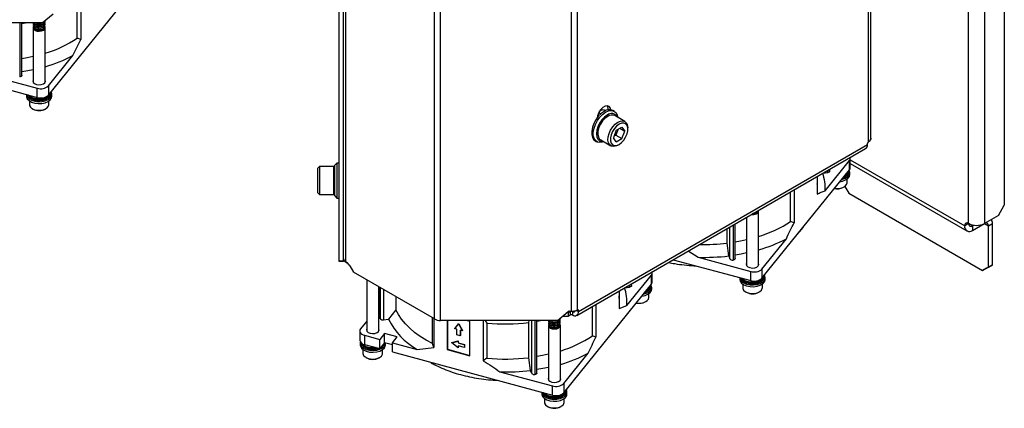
# Model space of a CAD drawing. Header units: millimetres. Extents: x 5 to 414, y 6 to 290.
# Tile 49 of 107: x 267 to 317, y 155 to 175. Entities that reach past the tile are written whole.
import ezdxf

# ---------------------------------------------------------------- set-up
doc = ezdxf.new("R2010")
doc.units = ezdxf.units.MM

msp = doc.modelspace()

# ---------------------------------------------------------------- linework, layer by layer
at = {"color": 7, "linetype": 'Continuous', "lineweight": 25}
for p, q in [((316.8954, 205.3511), (316.8954, 165.5739)), ((315.8853, 205.1179), (315.8853, 164.6408)), ((309.9661, 168.8055), (309.9661, 204.0334)), ((310.0916, 168.9805), (310.0916, 204.2084)), ((282.9901, 162.7478), (282.9901, 198.6756)), ((283.2044, 162.7478), (283.2044, 198.6756)), ((283.2097, 162.8472), (283.2097, 198.4251)), ((283.3353, 162.6723), (283.3353, 198.2501)), ((287.8437, 159.778), (287.8437, 195.939)), ((288.1468, 159.7055), (288.1468, 195.8666)), ((294.8334, 160.1721), (294.8334, 195.4)), ((295.1364, 160.2446), (295.1364, 195.4725)), ((268.1712, 171.182), (272.6389, 176.713)), ((269.8164, 175.6897), (269.8164, 174.0097)), ((315.0771, 164.6408), (315.0771, 176.0724)), ((267.8551, 174.8674), (268.4056, 175.3169)), ((269.6389, 174.0797), (269.6389, 175.5872)), ((267.8551, 174.8674), (261.8828, 174.8674)), ((266.7044, 174.8674), (266.7044, 172.1119)), ((266.8096, 172.1882), (266.8096, 174.8674)), ((267.4107, 174.8141), (267.4107, 174.8039)), ((267.4107, 174.7325), (267.4107, 174.7223)), ((267.9821, 174.9264), (267.9821, 174.9366)), ((267.9821, 174.8448), (267.9821, 174.8549)), ((267.9821, 174.7631), (267.9821, 174.7733)), ((267.9821, 174.6815), (267.9821, 174.6916)), ((267.3925, 174.6057), (267.3925, 171.8297)), ((267.4107, 174.6508), (267.4107, 174.6406)), ((268.0002, 171.8297), (268.0002, 174.6057)), ((269.8164, 174.0097), (269.6389, 174.0797)), ((259.4449, 173.2581), (267.6016, 171.0624)), ((268.1712, 171.6486), (269.4199, 173.1945)), ((264.9237, 172.2498), (267.6016, 171.529)), ((267.0535, 171.2099), (267.0535, 171.1203)), ((267.6016, 171.0624), (267.6016, 171.529)), ((268.1712, 171.6486), (268.1712, 171.182)), ((268.3107, 171.3069), (268.3107, 171.3303)), ((268.3392, 171.1203), (268.3392, 171.2136)), ((267.1964, 170.887), (267.1964, 170.6945)), ((268.1964, 170.6945), (268.1964, 170.887)), ((267.3428, 170.4905), (267.3781, 170.47)), ((268.0146, 170.47), (268.05, 170.4905)), ((296.3129, 170.2204), (296.2137, 170.2777)), ((296.6392, 170.6393), (296.6595, 170.6276)), ((296.6924, 170.4746), (296.6924, 170.4305)), ((296.6924, 170.4746), (296.756, 170.4379)), ((297.0175, 170.3498), (296.9367, 170.3964)), ((297.5546, 169.8336), (297.0343, 170.1339)), ((297.1122, 169.3874), (296.9664, 169.0116)), ((297.1008, 169.1475), (296.9956, 169.0867)), ((297.1008, 169.1475), (297.042, 169.2063)), ((297.2175, 169.4482), (297.1008, 169.1475)), ((297.1008, 169.1475), (297.4039, 168.9725)), ((297.1122, 169.3874), (297.4039, 169.5558)), ((297.2971, 169.4941), (297.5497, 169.3483)), ((297.4039, 169.5558), (297.5497, 169.3483)), ((297.4039, 168.9725), (297.5497, 169.3483)), ((297.7025, 169.4365), (297.7025, 169.5065)), ((295.1869, 160.1571), (309.9156, 168.6597)), ((296.0439, 168.8499), (296.1248, 168.8032)), ((296.3201, 168.8967), (296.8403, 168.5963)), ((297.1122, 168.8042), (296.9664, 169.0116)), ((297.1122, 168.8042), (297.4039, 168.9725)), ((297.1975, 168.6318), (297.2581, 168.6668)), ((309.9156, 168.6597), (309.9156, 168.718)), ((310.0916, 168.9262), (310.0812, 168.9262)), ((310.0916, 168.9805), (310.0916, 168.9262)), ((295.0982, 159.9608), (309.8268, 168.4635)), ((282.8758, 167.7214), (282.7615, 167.6071)), ((282.9901, 167.7214), (282.8758, 167.7214)), ((282.8758, 167.7214), (282.8758, 165.9357)), ((307.7556, 166.3033), (309.0043, 167.8492)), ((309.0043, 167.3826), (309.0043, 167.8492)), ((309.0445, 167.4872), (309.0445, 167.9538)), ((309.0445, 167.8901), (314.8751, 164.5241)), ((309.0445, 167.6968), (314.9935, 164.2625)), ((281.9901, 167.5428), (281.9044, 167.4571)), ((281.9044, 166.1999), (281.9044, 167.4571)), ((282.7258, 167.5428), (281.9901, 167.5428)), ((281.9901, 167.5428), (281.9901, 166.1142)), ((282.7258, 166.1142), (282.7258, 167.5428)), ((282.7615, 166.0499), (282.7615, 167.6071)), ((283.2097, 167.2571), (283.2044, 167.2571)), ((304.5367, 161.8517), (309.0043, 167.3826)), ((307.6456, 167.2043), (307.8929, 167.2373)), ((307.8929, 167.2373), (307.8929, 167.3471)), ((307.9981, 167.3136), (307.9981, 167.4078)), ((308.9929, 167.3207), (308.9929, 167.344)), ((309.0215, 167.134), (309.0215, 167.2274)), ((307.3592, 167.039), (307.3592, 166.1368)), ((307.3773, 166.9095), (307.3773, 167.0495)), ((308.8786, 166.7083), (308.8786, 166.9008)), ((281.9044, 166.1999), (281.9901, 166.1142)), ((283.2044, 166.3999), (283.2097, 166.3999)), ((306.0044, 164.7493), (306.0044, 166.2569)), ((306.1819, 166.3593), (306.1819, 164.6793)), ((308.6969, 166.4838), (308.7322, 166.5042)), ((308.7683, 166.5274), (308.9657, 166.1856)), ((308.9657, 166.1856), (315.7843, 162.2493)), ((281.9901, 166.1142), (282.7258, 166.1142)), ((282.7615, 166.0499), (282.8758, 165.9357)), ((282.8758, 165.9357), (282.9901, 165.9357)), ((304.3657, 162.4993), (304.3657, 165.2754)), ((316.5924, 165.049), (316.8954, 165.5739)), ((303.758, 164.9601), (303.758, 162.4993)), ((306.1819, 164.6793), (306.0044, 164.7493)), ((315.0771, 164.6407), (314.8751, 164.5241)), ((315.2792, 164.5241), (315.0771, 164.6407)), ((315.2792, 164.2908), (315.8853, 164.6407)), ((315.8852, 164.6406), (316.0873, 164.524)), ((316.5924, 165.049), (315.8853, 164.6408)), ((315.8853, 164.6407), (315.8853, 164.6408)), ((316.0873, 164.524), (316.2893, 164.6406)), ((316.2893, 162.541), (316.2893, 164.6406)), ((302.7605, 163.6383), (302.7605, 164.3842)), ((302.9071, 162.8402), (302.9071, 164.4688)), ((303.0699, 164.5628), (303.0699, 162.7815)), ((303.175, 162.8578), (303.175, 164.6235)), ((315.2792, 164.5241), (315.3334, 164.5554)), ((315.2792, 164.5241), (315.2792, 164.2908)), ((316.0873, 162.4243), (316.0873, 164.524)), ((302.8473, 162.9897), (302.7605, 163.6383)), ((304.5367, 162.3183), (305.7854, 163.8642)), ((300.788, 163.2455), (301.2892, 162.9195)), ((282.9901, 162.7478), (283.2044, 162.7478)), ((282.9901, 162.7136), (282.9901, 162.7478)), ((283.2044, 162.7136), (282.9901, 162.7136)), ((283.2044, 162.7478), (283.2044, 162.7136)), ((283.3353, 162.6723), (283.3858, 162.6431)), ((283.3472, 162.6654), (283.3472, 162.6653)), ((283.3898, 162.6407), (283.3472, 162.6653)), ((300.011, 162.797), (303.9671, 161.732)), ((301.2892, 162.9195), (303.9671, 162.1986)), ((302.8473, 162.9897), (302.9071, 162.8402)), ((283.5286, 162.4923), (283.722, 162.1574)), ((287.8437, 159.778), (283.722, 162.1574)), ((298.943, 161.6557), (298.943, 162.1223)), ((303.9671, 161.732), (303.9671, 162.1986)), ((304.5367, 162.3183), (304.5367, 161.8517)), ((315.7843, 162.2493), (316.0873, 162.4243)), ((315.9863, 162.366), (315.7843, 162.2493)), ((316.2893, 162.541), (315.9863, 162.366)), ((316.0873, 162.4243), (316.2893, 162.541)), ((284.3992, 161.7664), (284.3992, 159.1598)), ((297.6541, 160.4718), (298.9028, 162.0177)), ((298.9028, 161.5511), (298.9028, 162.0177)), ((303.419, 161.8795), (303.419, 161.7899)), ((304.6762, 161.9766), (304.6762, 161.9999)), ((304.7047, 161.7899), (304.7047, 161.8832)), ((285.0069, 159.1598), (285.0069, 161.4156)), ((285.0836, 161.3714), (285.0836, 159.8106)), ((285.0871, 159.793), (285.0871, 161.3693)), ((285.2498, 161.2754), (285.2498, 159.7343)), ((294.4351, 156.0202), (298.9028, 161.5511)), ((297.2576, 161.2075), (297.2576, 160.3053)), ((297.2758, 161.078), (297.2758, 161.218)), ((297.5441, 161.3728), (297.7914, 161.4058)), ((297.7914, 161.4058), (297.7914, 161.5156)), ((297.8966, 161.4821), (297.8966, 161.5763)), ((298.8914, 161.4892), (298.8914, 161.5125)), ((298.92, 161.3026), (298.92, 161.3959)), ((303.5619, 161.5567), (303.5619, 161.3642)), ((303.7083, 161.1601), (303.7436, 161.1397)), ((304.3801, 161.1397), (304.4155, 161.1601)), ((304.5619, 161.3642), (304.5619, 161.5567)), ((285.8847, 160.9089), (285.8847, 160.2505)), ((298.5953, 160.6523), (298.6307, 160.6727)), ((298.7506, 160.7841), (298.7771, 160.8768)), ((298.7771, 160.8768), (298.7771, 161.0693)), ((285.0836, 160.5208), (285.0069, 160.4258)), ((285.8847, 160.2505), (285.5088, 159.7688)), ((294.1191, 159.7055), (294.6696, 160.155)), ((294.7829, 160.157), (294.6609, 160.0866)), ((294.7201, 160.1721), (294.8334, 160.1721)), ((294.7829, 159.9821), (294.7829, 160.157)), ((294.9185, 160.177), (294.8839, 160.157)), ((294.8839, 160.157), (294.8839, 159.9821)), ((295.0817, 160.2178), (295.1869, 160.1571)), ((295.1869, 160.2154), (295.1364, 160.2445)), ((295.1869, 160.2154), (295.1869, 160.1571)), ((295.9029, 158.9178), (295.9029, 160.4254)), ((296.0803, 160.5278), (296.0803, 158.8478)), ((297.2576, 160.3053), (297.6541, 160.4718)), ((284.3992, 159.6735), (284.0773, 159.275)), ((285.2498, 159.7343), (285.5088, 159.7688)), ((287.7482, 158.5305), (287.7482, 159.8331)), ((287.8128, 159.7958), (287.8128, 158.3208)), ((294.1191, 159.7055), (288.1468, 159.7055)), ((288.4925, 159.7055), (288.4925, 158.2218)), ((288.5046, 159.7055), (288.5046, 158.2367)), ((289.6577, 159.6578), (289.4807, 159.7055)), ((289.6577, 157.9081), (289.6577, 159.6578)), ((290.3375, 159.7055), (290.3375, 157.6412)), ((290.4299, 159.7055), (290.515, 159.5705)), ((292.659, 159.5916), (292.6683, 159.7055)), ((292.8056, 157.0087), (292.8056, 159.7055)), ((292.9683, 159.7055), (292.9683, 156.95)), ((293.0735, 157.0263), (293.0735, 159.7055)), ((293.6746, 159.6523), (293.6746, 159.6421)), ((294.2461, 159.7646), (294.2461, 159.7747)), ((294.2461, 159.6829), (294.2461, 159.6931)), ((294.2461, 159.6012), (294.2461, 159.6114)), ((294.6609, 159.9117), (294.3716, 159.9117)), ((294.6609, 160.0866), (294.5859, 160.0866)), ((294.6609, 160.0866), (294.6609, 159.9117)), ((294.7829, 159.9821), (294.6609, 159.9117)), ((284.0372, 159.1705), (284.0372, 158.7039)), ((288.8809, 159.2837), (289.0751, 159.523)), ((288.8809, 159.2837), (288.893, 159.2987)), ((288.991, 159.2541), (288.8809, 159.2837)), ((288.893, 159.2987), (289.0872, 159.538)), ((288.991, 158.9625), (288.991, 159.2541)), ((289.0751, 159.523), (289.0872, 159.538)), ((289.0751, 159.523), (289.2693, 159.1791)), ((289.0872, 159.538), (289.2814, 159.1941)), ((289.2693, 159.1791), (289.1593, 159.2088)), ((289.1593, 159.2088), (289.1593, 158.9171)), ((289.1714, 159.2055), (289.1714, 158.9321)), ((289.2693, 159.1791), (289.2814, 159.1941)), ((290.515, 159.5705), (290.515, 157.7857)), ((292.659, 157.8068), (292.659, 159.5916)), ((293.6565, 159.4439), (293.6565, 156.6678)), ((293.6746, 159.5706), (293.6746, 159.5604)), ((293.6746, 159.489), (293.6746, 159.4788)), ((294.2461, 159.5196), (294.2461, 159.5298)), ((294.2642, 156.6678), (294.2642, 159.4439)), ((284.2846, 158.9462), (285.0615, 158.7371)), ((284.2846, 158.9462), (284.2846, 158.4796)), ((285.303, 159.0361), (285.0615, 158.7371)), ((285.0615, 158.2705), (285.0615, 158.7371)), ((285.9503, 158.8618), (285.303, 159.0361)), ((285.303, 158.5695), (285.303, 159.0361)), ((285.7088, 158.5628), (285.9503, 158.8618)), ((288.7255, 158.5673), (289.0492, 158.6552)), ((288.7376, 158.5823), (289.0613, 158.6701)), ((289.1593, 158.9171), (288.991, 158.9625)), ((289.0492, 158.6552), (289.0613, 158.6701)), ((289.0492, 158.6552), (289.0492, 158.556)), ((289.0613, 158.6701), (289.0613, 158.5709)), ((289.1593, 158.9171), (289.1714, 158.9321)), ((296.0803, 158.8478), (295.9029, 158.9178)), ((284.0602, 158.5438), (284.0602, 158.4504)), ((284.2031, 158.2172), (284.2031, 158.0247)), ((284.2846, 158.4796), (285.0615, 158.2705)), ((285.303, 158.5695), (285.0615, 158.2705)), ((285.1732, 158.4088), (285.2598, 158.4872)), ((285.2031, 158.0247), (285.2031, 158.2172)), ((285.2598, 158.5105), (285.2265, 158.4748)), ((285.2596, 158.5158), (285.2598, 158.5105)), ((285.2598, 158.5105), (285.2598, 158.4872)), ((285.7088, 158.4602), (285.303, 158.5695)), ((285.3459, 158.4504), (285.3459, 158.5438)), ((285.7088, 158.0963), (285.7088, 158.5628)), ((285.7088, 158.5628), (286.9625, 158.2254)), ((286.9625, 158.2254), (287.8128, 158.3208)), ((287.8128, 158.3208), (287.7482, 158.5305)), ((288.5046, 158.2367), (288.4925, 158.2218)), ((288.4925, 158.2218), (289.6577, 157.9081)), ((288.5046, 158.2367), (289.6577, 157.9263)), ((288.7255, 158.5673), (288.7376, 158.5823)), ((289.0492, 158.3052), (288.7255, 158.5673)), ((289.0492, 158.556), (289.0613, 158.5709)), ((289.0492, 158.556), (289.3729, 158.4689)), ((289.3729, 158.3172), (289.0492, 158.4044)), ((289.0492, 158.4044), (289.0492, 158.3052)), ((289.0492, 158.3052), (289.0613, 158.3202)), ((289.0613, 158.5709), (289.385, 158.4838)), ((289.0613, 158.4011), (289.0613, 158.3202)), ((289.3729, 158.4689), (289.385, 158.4838)), ((289.3729, 158.4689), (289.3729, 158.3172)), ((289.3729, 158.3172), (289.385, 158.3322)), ((289.385, 158.4838), (289.385, 158.3322)), ((284.3495, 157.8206), (284.3848, 157.8002)), ((285.0213, 157.8002), (285.0567, 157.8206)), ((285.1978, 157.9828), (285.2031, 158.0247)), ((285.7088, 158.0963), (293.8656, 155.9005)), ((290.515, 157.7857), (290.3375, 157.6412)), ((292.7458, 157.1582), (292.659, 157.8068)), ((294.4351, 156.4868), (295.6839, 158.0327)), ((292.8056, 157.0087), (292.7458, 157.1582)), ((291.1877, 157.088), (293.8656, 156.3671)), ((293.8656, 155.9005), (293.8656, 156.3671)), ((294.4351, 156.4868), (294.4351, 156.0202)), ((294.5746, 156.1451), (294.5746, 156.1684)), ((293.3175, 156.0481), (293.3175, 155.9584)), ((293.4604, 155.7252), (293.4604, 155.5327)), ((294.4604, 155.5327), (294.4604, 155.7252)), ((294.6032, 155.9584), (294.6032, 156.0518)), ((293.6067, 155.3286), (293.6421, 155.3082)), ((294.2786, 155.3082), (294.314, 155.3286))]:
    msp.add_line(p, q, dxfattribs=at)
at = {"color": 7, "linetype": 'Continuous', "lineweight": 25, "flags": 128}
for points in [[(267.114, 174.8674), (267.0872, 174.8621), (266.8096, 174.8121)], [(267.4189, 174.6773), (267.4124, 174.6682), (267.3927, 174.6007), (267.4191, 174.534), (267.4878, 174.4782), (267.5882, 174.4418), (267.7051, 174.4304), (267.8207, 174.4457), (267.9173, 174.4853), (267.9803, 174.5433), (268.0001, 174.6108), (267.9815, 174.6664)], [(267.3925, 173.1428), (267.0872, 173.0773), (266.8096, 173.0273)], [(266.8096, 172.1882), (266.8077, 172.1753), (266.8007, 172.1605), (266.7889, 172.1467), (266.7727, 172.1345), (266.7526, 172.1244), (266.7296, 172.1168), (266.7044, 172.1119)], [(267.3925, 172.4723), (267.1156, 172.4166), (266.8096, 172.3648)], [(267.3925, 171.9507), (267.3753, 171.8983), (267.3943, 171.8267), (267.4594, 171.7648), (267.5605, 171.722)], [(267.5605, 171.722), (267.6824, 171.7048), (267.8063, 171.7158), (267.9135, 171.7534), (267.9877, 171.8118), (268.0175, 171.8821), (268.0002, 171.9507)], [(267.0535, 171.2136), (267.0549, 171.1891), (267.0929, 171.0858), (267.1797, 170.9928), (267.3084, 170.9177), (267.4685, 170.8666), (267.6471, 170.8436), (267.8297, 170.8506), (268.0015, 170.887), (268.1485, 170.9498), (268.259, 171.034), (268.3238, 171.1328), (268.3378, 171.2381), (268.3094, 171.3254)], [(267.1144, 171.1935), (267.1473, 171.148), (267.2533, 171.0613), (267.399, 170.9967), (267.5713, 170.9597), (267.7549, 170.9539), (267.9332, 170.9797), (268.0903, 171.0348), (268.2121, 171.1143), (268.2878, 171.211), (268.3107, 171.3069)], [(268.3106, 171.3236), (268.2878, 171.2343), (268.2121, 171.1376), (268.0903, 171.0581), (267.9332, 171.0031), (267.7549, 170.9773), (267.5713, 170.9831), (267.399, 171.02), (267.2533, 171.0847), (267.1473, 171.1713), (267.1334, 171.1884)], [(267.0535, 171.1203), (267.0549, 171.0958), (267.0929, 170.9925), (267.1797, 170.8995), (267.3084, 170.8244), (267.4685, 170.7733), (267.6471, 170.7503), (267.8297, 170.7573), (268.0015, 170.7936), (268.1485, 170.8565), (268.259, 170.9407), (268.3238, 171.0395), (268.3392, 171.1203)], [(267.1964, 170.6945), (267.2007, 170.6565), (267.249, 170.5657), (267.3457, 170.4888), (267.4804, 170.4342), (267.6385, 170.4078), (267.8029, 170.4125), (267.9558, 170.4478), (268.0805, 170.5098), (268.1636, 170.5918)], [(268.1636, 170.5918), (268.1961, 170.6849), (268.1964, 170.6945)], [(296.4903, 170.3522), (296.3392, 170.2438), (296.1969, 170.0993), (296.0717, 169.9272), (295.9707, 169.7374), (295.9, 169.5409), (295.8636, 169.3492), (295.8636, 169.1735), (295.9, 169.0238), (295.9707, 168.9091), (296.0439, 168.8499)], [(296.4819, 168.8033), (296.4201, 168.7814), (296.2777, 168.7616), (296.1525, 168.7891), (296.0516, 168.8624), (295.9808, 168.9772), (295.9444, 169.1268), (295.9444, 169.3026), (295.9808, 169.4942), (296.0516, 169.6907), (296.1525, 169.8805), (296.2777, 170.0527), (296.4201, 170.1972), (296.5711, 170.3056)], [(296.652, 170.1656), (296.5095, 170.0617), (296.3767, 169.9215), (296.2627, 169.7547), (296.1752, 169.5725), (296.1202, 169.3874), (296.1014, 169.212), (296.1202, 169.0583), (296.1752, 168.9367), (296.2627, 168.8556), (296.3767, 168.8204), (296.4498, 168.8218)], [(296.8417, 170.4317), (296.8226, 170.5145), (296.7612, 170.6019), (296.6671, 170.6387), (296.5517, 170.6206), (296.4289, 170.5497), (296.3136, 170.4346), (296.2195, 170.2892), (296.1581, 170.1309), (296.139, 170.0261)], [(296.5414, 170.3793), (296.5043, 170.4124), (296.4223, 170.4284), (296.3257, 170.3948), (296.2416, 170.3296)], [(296.5711, 170.3056), (296.7222, 170.3716), (296.8645, 170.3914), (296.9898, 170.3639), (297.0907, 170.2906), (297.1615, 170.1758), (297.1961, 170.0405)], [(296.6528, 170.6395), (296.671, 170.602), (296.6924, 170.4746)], [(296.6772, 170.0985), (296.5409, 169.9982), (296.4148, 169.8621), (296.3081, 169.7003), (296.2288, 169.5247), (296.1827, 169.3485), (296.1733, 169.1846), (296.2013, 169.0452), (296.2646, 168.9407), (296.3201, 168.8967)], [(297.1975, 168.6318), (297.1287, 168.5974), (296.9962, 168.5638), (296.8787, 168.5785), (296.7848, 168.6404), (296.7215, 168.7449), (296.6935, 168.8843), (296.7029, 169.0481), (296.749, 169.2244), (296.8283, 169.4), (296.935, 169.5618), (297.0612, 169.6979), (297.1974, 169.7982), (297.1974, 169.7982)], [(297.2581, 169.6932), (297.1328, 169.6001), (297.0178, 169.473), (296.9221, 169.3222), (296.8538, 169.1598), (296.8181, 168.999), (296.8181, 168.8529), (296.8538, 168.7334), (296.9221, 168.6499), (297.0178, 168.6095), (297.1328, 168.6152), (297.2581, 168.6667), (297.3833, 168.7598), (297.4983, 168.8869), (297.594, 169.0378), (297.6624, 169.2001), (297.698, 169.3609), (297.698, 169.507), (297.6624, 169.6266), (297.594, 169.71), (297.4983, 169.7505), (297.3833, 169.7447), (297.2581, 169.6932)], [(297.1974, 169.7982), (297.3337, 169.8552), (297.4599, 169.8648), (297.5666, 169.8261), (297.6459, 169.7422), (297.692, 169.6191), (297.7025, 169.5065)], [(307.9981, 167.3136), (307.9962, 167.3007), (307.9893, 167.2859), (307.9775, 167.2721), (307.9612, 167.2599), (307.9412, 167.2498), (307.9181, 167.2422), (307.8929, 167.2373)], [(308.597, 166.8783), (308.6549, 166.8923), (308.8073, 166.9508), (308.9249, 167.0317), (308.9982, 167.1285), (309.0214, 167.2333), (308.9929, 167.3368)], [(308.2361, 166.4316), (308.3556, 166.4199), (308.519, 166.4312), (308.6672, 166.4726), (308.7842, 166.5394), (308.8572, 166.6246), (308.8786, 166.7083)], [(308.5101, 166.7708), (308.6549, 166.799), (308.8073, 166.8575), (308.9249, 166.9384), (308.9982, 167.0352), (309.0215, 167.134)], [(304.252, 165.1385), (304.3282, 165.191), (304.3639, 165.2562), (304.3605, 165.3079)], [(303.758, 163.8124), (303.4527, 163.747), (303.175, 163.697)], [(303.758, 163.1419), (303.4811, 163.0863), (303.175, 163.0344)], [(303.175, 162.8578), (303.1732, 162.8449), (303.1662, 162.8301), (303.1544, 162.8163), (303.1382, 162.8042), (303.1181, 162.794), (303.0951, 162.7864), (303.0699, 162.7815)], [(303.758, 162.6203), (303.7408, 162.5679), (303.7598, 162.4963), (303.8249, 162.4344), (303.926, 162.3916), (304.0479, 162.3744), (304.1718, 162.3854), (304.279, 162.423), (304.3532, 162.4814), (304.383, 162.5517), (304.3657, 162.6203)], [(303.419, 161.8832), (303.4357, 161.7992), (303.5021, 161.7008), (303.6138, 161.6171), (303.7618, 161.555), (303.9342, 161.5195), (304.1168, 161.5135), (304.2951, 161.5374), (304.4544, 161.5893), (304.5819, 161.6651), (304.6673, 161.7585), (304.7037, 161.862), (304.688, 161.9673), (304.6762, 161.9927)], [(303.419, 161.7899), (303.4357, 161.7059), (303.5021, 161.6075), (303.6138, 161.5238), (303.7618, 161.4617), (303.9342, 161.4262), (304.1168, 161.4202), (304.2951, 161.4441), (304.4544, 161.496), (304.5819, 161.5718), (304.6673, 161.6652), (304.7037, 161.7687), (304.7047, 161.7899)], [(303.4798, 161.8632), (303.5127, 161.8176), (303.6188, 161.731), (303.7645, 161.6663), (303.9368, 161.6294), (304.1204, 161.6236), (304.2987, 161.6493), (304.4558, 161.7044), (304.5776, 161.7839), (304.6532, 161.8806), (304.6762, 161.9766)], [(304.6761, 161.9932), (304.6532, 161.9039), (304.5776, 161.8072), (304.4558, 161.7278), (304.2987, 161.6727), (304.1204, 161.6469), (303.9368, 161.6527), (303.7645, 161.6896), (303.6188, 161.7543), (303.5127, 161.841), (303.4989, 161.858)], [(297.8966, 161.4821), (297.8947, 161.4692), (297.8878, 161.4544), (297.8759, 161.4406), (297.8597, 161.4285), (297.8397, 161.4184), (297.8166, 161.4107), (297.7914, 161.4058)], [(298.4086, 160.9393), (298.4114, 160.9396), (298.583, 160.9762), (298.7299, 161.0391), (298.8401, 161.1235), (298.9047, 161.2223), (298.92, 161.3026)], [(298.4955, 161.0468), (298.583, 161.0695), (298.7299, 161.1325), (298.8401, 161.2168), (298.9047, 161.3156), (298.9185, 161.4209), (298.8914, 161.5053)], [(303.5619, 161.3642), (303.5642, 161.3361), (303.607, 161.2443), (303.699, 161.1656), (303.8304, 161.1083), (303.9868, 161.0788), (304.1514, 161.0802), (304.3063, 161.1124), (304.4347, 161.1718), (304.5227, 161.2521), (304.5607, 161.3446), (304.5619, 161.3642)], [(287.7482, 158.5305), (287.4192, 158.7046), (287.1145, 158.8928), (286.8358, 159.0939), (286.5848, 159.3069), (286.3629, 159.5304), (286.1716, 159.7631), (286.0119, 160.0036), (285.8847, 160.2505)], [(294.8839, 160.157), (294.9134, 160.1433), (294.9419, 160.1369), (294.9681, 160.1379), (294.991, 160.1464), (295.0099, 160.1621), (295.0239, 160.1842), (295.0295, 160.1995)], [(285.0871, 159.793), (285.0837, 159.8082), (285.0836, 159.8106)], [(293.3779, 159.7055), (293.3512, 159.7002), (293.0735, 159.6502)], [(284.0773, 159.275), (284.0495, 159.2293), (284.0376, 159.1813), (284.0422, 159.1328), (284.063, 159.0858), (284.0994, 159.0421), (284.1498, 159.0033), (284.2123, 158.9709), (284.2846, 158.9462)], [(284.3992, 159.2808), (284.3819, 159.2284), (284.401, 159.1569), (284.4661, 159.095), (284.5672, 159.0522)], [(284.5672, 159.0522), (284.689, 159.0349), (284.813, 159.046), (284.9202, 159.0835), (284.9944, 159.1419), (285.0242, 159.2122), (285.0069, 159.2808)], [(293.6829, 159.5154), (293.6764, 159.5063), (293.6566, 159.4388), (293.6831, 159.3721), (293.7518, 159.3163), (293.8522, 159.28), (293.9691, 159.2685), (294.0847, 159.2838), (294.1813, 159.3235), (294.2443, 159.3814), (294.2641, 159.4489), (294.2454, 159.5046)], [(284.0701, 158.6087), (284.0644, 158.5858), (284.0697, 158.4803), (284.1263, 158.3798), (284.2297, 158.2927), (284.3714, 158.2258), (284.54, 158.1848), (284.7218, 158.1728), (284.9021, 158.1909), (285.0662, 158.2375), (285.201, 158.309), (285.2954, 158.3995), (285.3418, 158.5017), (285.3454, 158.5581)], [(284.0602, 158.4504), (284.0697, 158.3869), (284.1263, 158.2865), (284.2297, 158.1993), (284.3714, 158.1325), (284.54, 158.0915), (284.7218, 158.0795), (284.9021, 158.0976), (285.0662, 158.1442), (285.201, 158.2157), (285.2954, 158.3062), (285.3418, 158.4084), (285.3459, 158.4504)], [(284.0976, 158.5772), (284.1167, 158.5315), (284.197, 158.436), (284.3227, 158.3586), (284.4825, 158.3061), (284.662, 158.2833), (284.8451, 158.2921), (284.9267, 158.3068)], [(284.8767, 158.3203), (284.8451, 158.3154), (284.662, 158.3066), (284.4825, 158.3294), (284.3227, 158.3819), (284.197, 158.4594), (284.1167, 158.5548), (284.1117, 158.5645)], [(284.2031, 158.0247), (284.2032, 158.019), (284.2334, 157.9256), (284.3146, 157.8429), (284.4379, 157.78), (284.5899, 157.7435), (284.7541, 157.7375), (284.9129, 157.7627), (285.0489, 157.8162), (285.1474, 157.8923), (285.1978, 157.9828)], [(293.6565, 157.9809), (293.3512, 157.9155), (293.0735, 157.8655)], [(293.6565, 157.3104), (293.3796, 157.2548), (293.0735, 157.203)], [(293.0735, 157.0263), (293.0717, 157.0134), (293.0647, 156.9986), (293.0529, 156.9848), (293.0367, 156.9727), (293.0166, 156.9626), (292.9935, 156.9549), (292.9683, 156.95)], [(293.6565, 156.7888), (293.6392, 156.7364), (293.6583, 156.6649), (293.7234, 156.603), (293.8245, 156.5602)], [(293.8245, 156.5602), (293.9463, 156.5429), (294.0703, 156.554), (294.1775, 156.5915), (294.2517, 156.6499), (294.2815, 156.7202), (294.2642, 156.7888)], [(293.3175, 156.0518), (293.3189, 156.0273), (293.3568, 155.9239), (293.4437, 155.831), (293.5724, 155.7559), (293.7325, 155.7047), (293.9111, 155.6817), (294.0936, 155.6887), (294.2654, 155.7251), (294.4125, 155.7879), (294.5229, 155.8722), (294.5878, 155.9709), (294.6018, 156.0763), (294.5746, 156.1612)], [(293.3783, 156.0317), (293.4112, 155.9861), (293.5173, 155.8995), (293.663, 155.8348), (293.8353, 155.7979), (294.0188, 155.7921), (294.1971, 155.8179), (294.3542, 155.873), (294.4761, 155.9524), (294.5517, 156.0491), (294.5746, 156.1451)], [(294.5745, 156.1617), (294.5517, 156.0724), (294.4761, 155.9757), (294.3542, 155.8963), (294.1971, 155.8412), (294.0188, 155.8154), (293.8353, 155.8212), (293.663, 155.8581), (293.5173, 155.9228), (293.4112, 156.0095), (293.3974, 156.0266)], [(293.3175, 155.9584), (293.3189, 155.9339), (293.3568, 155.8306), (293.4437, 155.7376), (293.5724, 155.6625), (293.7325, 155.6114), (293.9111, 155.5884), (294.0936, 155.5954), (294.2654, 155.6318), (294.4125, 155.6946), (294.5229, 155.7788), (294.5878, 155.8776), (294.6032, 155.9584)], [(293.4604, 155.5327), (293.4647, 155.4947), (293.5129, 155.4038), (293.6097, 155.3269), (293.7444, 155.2723), (293.9025, 155.246), (294.0669, 155.2507), (294.2198, 155.2859), (294.3445, 155.3479), (294.4276, 155.4299)], [(294.4276, 155.4299), (294.4601, 155.5231), (294.4604, 155.5327)]]:
    msp.add_lwpolyline(points, dxfattribs=at)
at = {"color": 7, "linetype": 'Continuous', "lineweight": 25}
for centre, radius, start, end in [((267.693, 174.7914), 0.3289, 227.92825, 319.14666), ((267.6959, 174.8633), 0.371, 259.92115, 269.40376), ((266.1531, 179.3622), 6.329, 286.96897, 303.41946), ((265.9504, 179.7983), 7.4597, 285.94912, 297.71628), ((267.7818, 172.0868), 0.5862, 252.10181, 311.63042), ((267.7818, 171.6202), 0.5862, 252.10181, 311.63042), ((267.6964, 171.0725), 0.6814, 242.15518, 297.84482), ((296.75, 170.0057), 0.433, 64.45706, 126.8534), ((296.8659, 169.9103), 0.3331, 26.52467, 129.96363), ((296.8861, 169.8103), 0.3559, 65.38103, 125.92943), ((309.7117, 168.6338), 0.2055, 304.05635, 7.25583), ((310.0252, 168.7131), 0.1098, 122.60548, 177.39452), ((309.8771, 169.0019), 0.2155, 294.37466, 354.3052), ((308.889, 167.953), 0.1552, 318.02321, 20.0636), ((282.7258, 167.5071), 0.0357, 360, 90), ((305.6497, 166.4764), 2.113, 355.30206, 20.10733), ((308.617, 167.3941), 0.383, 284.73558, 348.94394), ((308.6383, 167.4017), 0.3589, 286.84322, 351.11677), ((308.882, 167.4896), 0.1625, 318.83166, 359.15197), ((305.4359, 166.91), 1.9415, 352.15594, 359.98532), ((282.7258, 166.1499), 0.0357, 270, 0), ((308.3778, 167.1025), 0.6961, 257.64007, 297.28055), ((304.0614, 165.5879), 0.4881, 263.43157, 292.98562), ((302.5186, 170.0319), 6.329, 286.96897, 303.41946), ((314.9983, 164.5441), 0.1248, 50.79671, 189.21404), ((315.2003, 164.6208), 0.1248, 170.78596, 309.20329), ((315.4812, 165.4206), 0.8783, 242.60967, 297.39033), ((315.9641, 164.544), 0.1248, 350.78596, 129.20329), ((315.9454, 164.6567), 0.3443, 357.31842, 32.69794), ((315.1214, 164.4842), 0.2495, 170.78596, 309.20329), ((301.5925, 173.5004), 9.931, 268.62373, 276.7542), ((302.3159, 170.468), 7.4597, 285.94912, 297.71628), ((283.4242, 162.8686), 0.2155, 185.6948, 245.62534), ((283.1676, 162.2934), 0.4122, 28.85561, 58.04533), ((301.5925, 173.5075), 10.5924, 268.3595, 276.80353), ((303.0324, 162.9325), 0.1556, 216.37866, 283.94961), ((298.7874, 162.1215), 0.1552, 318.02321, 20.0636), ((304.1473, 162.7564), 0.5862, 252.10181, 311.63042), ((298.7805, 161.6581), 0.1625, 318.83166, 359.15197), ((304.1473, 162.2898), 0.5862, 252.10181, 311.63042), ((295.5482, 160.6449), 2.113, 355.30206, 20.10733), ((298.5155, 161.5626), 0.383, 284.73558, 348.94394), ((298.5368, 161.5702), 0.3589, 286.84322, 351.11677), ((304.0619, 161.7263), 0.6674, 241.5213, 298.4787), ((295.3343, 161.0785), 1.9415, 352.15594, 359.98532), ((298.2761, 161.2725), 0.6975, 257.68116, 297.23945), ((298.2917, 161.1975), 0.6177, 255.26849, 317.98823), ((294.7191, 160.0919), 0.0802, 89.26489, 128.10848), ((294.8334, 160.0596), 0.1098, 62.60967, 117.39033), ((294.8457, 160.7904), 0.6184, 268.8559, 298.04024), ((295.0022, 160.1271), 0.1872, 230.79671, 9.21404), ((295.1561, 160.2204), 0.0312, 350.78596, 129.20329), ((285.2123, 159.8853), 0.1556, 216.37866, 283.94961), ((288.7609, 161.3755), 3.6273, 206.29188, 240.2788), ((288.1344, 160.3238), 0.6184, 241.95976, 271.1441), ((294.8334, 159.8846), 0.1098, 62.60967, 117.39033), ((291.4896, 169.4745), 9.9519, 264.37957, 276.74795), ((293.9569, 159.6296), 0.3289, 227.92825, 319.14666), ((293.9598, 159.7014), 0.371, 259.92115, 269.40376), ((284.3135, 158.7602), 0.282, 191.51924, 264.11752), ((292.4171, 164.2004), 6.329, 286.96897, 303.41946), ((285.1911, 158.4857), 0.0687, 321.81916, 1.23683), ((284.7031, 158.3868), 0.6674, 241.51976, 298.48024), ((291.4896, 167.6898), 9.9519, 264.37957, 276.74795), ((292.2144, 164.6365), 7.4597, 285.94912, 297.71628), ((291.4909, 167.676), 10.5924, 268.3595, 276.80353), ((292.9308, 157.101), 0.1556, 216.37866, 283.94961), ((294.0457, 156.9249), 0.5862, 252.10181, 311.63042), ((294.0457, 156.4583), 0.5862, 252.10181, 311.63042), ((293.9604, 155.9107), 0.6814, 242.15518, 297.84482)]:
    msp.add_arc(centre, radius, start, end, dxfattribs=at)
for points, knots in [([(267.9804, 174.9266), (267.9774, 174.9049), (267.9712, 174.8596), (267.9089, 174.8001), (267.8163, 174.7572), (267.7048, 174.7369), (267.5923, 174.7431), (267.4942, 174.7733), (267.432, 174.8212), (267.4048, 174.8633), (267.4118, 174.8838), (267.4123, 174.8854)], [0, 0, 0, 0, 0.1159485, 0.2421952, 0.3645052, 0.4918575, 0.6159485, 0.7400396, 0.8673919, 0.9897019, 1, 1, 1, 1]), ([(267.9576, 174.8453), (267.9661, 174.8304), (267.983, 174.8006), (267.9833, 174.7538), (267.963, 174.7007), (267.9095, 174.647), (267.8162, 174.6041), (267.7049, 174.5838), (267.5923, 174.59), (267.4942, 174.6202), (267.432, 174.6681), (267.4048, 174.7102), (267.4118, 174.7307), (267.4123, 174.7323)], [0, 0, 0, 0, 0.0747607, 0.1497627, 0.2200589, 0.3314381, 0.4393442, 0.5516989, 0.6611764, 0.7706538, 0.8830085, 0.9909147, 1, 1, 1, 1]), ([(267.9804, 174.8449), (267.9774, 174.8233), (267.9712, 174.778), (267.9089, 174.7185), (267.8163, 174.6756), (267.7048, 174.6552), (267.5923, 174.6614), (267.4942, 174.6916), (267.432, 174.7395), (267.4048, 174.7816), (267.4118, 174.8022), (267.4123, 174.8038)], [0, 0, 0, 0, 0.1159485, 0.2421952, 0.3645052, 0.4918575, 0.6159485, 0.7400396, 0.8673919, 0.9897019, 1, 1, 1, 1]), ([(267.9804, 174.7633), (267.9774, 174.7416), (267.9712, 174.6963), (267.9089, 174.6368), (267.8163, 174.5939), (267.7048, 174.5736), (267.5923, 174.5798), (267.4942, 174.61), (267.432, 174.6579), (267.4048, 174.6999), (267.4118, 174.7205), (267.4123, 174.7221)], [0, 0, 0, 0, 0.1159485, 0.2421952, 0.3645052, 0.4918575, 0.6159485, 0.7400396, 0.8673919, 0.9897019, 1, 1, 1, 1]), ([(267.9796, 174.6916), (267.9802, 174.6848), (267.9821, 174.6633), (267.9618, 174.619), (267.9098, 174.5654), (267.8161, 174.5225), (267.7049, 174.5021), (267.5923, 174.5083), (267.4942, 174.5385), (267.432, 174.5864), (267.4048, 174.6285), (267.4118, 174.6491), (267.4123, 174.6507)], [0, 0, 0, 0, 0.0365798, 0.1162338, 0.2424397, 0.3647102, 0.4920215, 0.6160725, 0.7401234, 0.8674347, 0.9897052, 1, 1, 1, 1]), ([(267.9804, 174.6816), (267.9774, 174.6599), (267.9712, 174.6147), (267.9089, 174.5552), (267.8163, 174.5122), (267.7048, 174.4919), (267.5923, 174.4981), (267.4942, 174.5283), (267.432, 174.5762), (267.4048, 174.6183), (267.4118, 174.6389), (267.4123, 174.6405)], [0, 0, 0, 0, 0.1159485, 0.2421952, 0.3645052, 0.4918575, 0.6159485, 0.7400396, 0.8673919, 0.9897019, 1, 1, 1, 1]), ([(267.9514, 174.9325), (267.9536, 174.9307), (267.9707, 174.9159), (267.9806, 174.8815), (267.9839, 174.8356), (267.9627, 174.7823), (267.9095, 174.7287), (267.8161, 174.6858), (267.7049, 174.6654), (267.5921, 174.6716), (267.4948, 174.7018), (267.4295, 174.7498), (267.4017, 174.81), (267.4199, 174.8481), (267.4292, 174.8674)], [0, 0, 0, 0, 0.009555, 0.076808, 0.1442781, 0.207515, 0.3077091, 0.404779, 0.5058507, 0.6043341, 0.7028175, 0.8038892, 0.9009591, 1, 1, 1, 1]), ([(267.9771, 174.967), (267.9777, 174.9658), (267.9856, 174.9495), (267.9823, 174.9169), (267.9634, 174.8641), (267.9093, 174.8103), (267.8162, 174.7674), (267.705, 174.7471), (267.5918, 174.7533), (267.4962, 174.7836), (267.4342, 174.8246), (267.4244, 174.856), (267.4209, 174.8674)], [0, 0, 0, 0, 0.0067509, 0.0922404, 0.1723661, 0.2993193, 0.4223139, 0.5503791, 0.6751647, 0.7999503, 0.9280156, 1, 1, 1, 1]), ([(267.9672, 174.9589), (267.9662, 174.9541), (267.96, 174.9259), (267.9072, 174.8821), (267.8167, 174.8387), (267.7051, 174.8188), (267.5908, 174.8239), (267.5308, 174.8464), (267.5008, 174.8576)], [0, 0, 0, 0, 0.0401968, 0.2343543, 0.4224574, 0.6183154, 0.8091577, 1, 1, 1, 1]), ([(267.964, 174.9562), (267.9638, 174.9557), (267.9548, 174.9324), (267.9171, 174.8973), (267.8651, 174.8757), (267.8449, 174.8674)], [0, 0, 0, 0, 0.0131125, 0.6159143, 1, 1, 1, 1]), ([(267.9514, 174.6876), (267.9536, 174.6857), (267.9707, 174.671), (267.9767, 174.6485), (267.9803, 174.6294), (267.981, 174.6258)], [0, 0, 0, 0, 0.1030264, 0.828178, 1, 1, 1, 1]), ([(267.9418, 174.5762), (267.9301, 174.5638), (267.9049, 174.5368), (267.8411, 174.5065), (267.7653, 174.4898), (267.7145, 174.4916), (267.692, 174.4923)], [0, 0, 0, 0, 0.2361135, 0.510984, 0.782806, 1, 1, 1, 1]), ([(267.7937, 174.5126), (267.7917, 174.5117), (267.766, 174.499), (267.7279, 174.4945), (267.6954, 174.4926), (267.692, 174.4923)], [0, 0, 0, 0, 0.070716, 0.9040727, 1, 1, 1, 1]), ([(267.981, 174.6258), (267.9743, 174.6119), (267.9656, 174.5941), (267.9461, 174.5795), (267.9418, 174.5762)], [0, 0, 0, 0, 0.77483062, 1, 1, 1, 1]), ([(269.4199, 173.1945), (269.4841, 173.3357), (269.6128, 173.6188), (269.7484, 173.8791), (269.8164, 174.0097)], [0, 0, 0, 0, 0.4984213, 1, 1, 1, 1]), ([(270.0318, 173.4855), (270.0448, 173.4984), (270.0928, 173.5458), (270.1698, 173.6433), (270.2448, 173.7334), (270.2793, 173.7901), (270.2838, 173.7974)], [0, 0, 0, 0, 0.1301295, 0.4803462, 0.9325547, 1, 1, 1, 1]), ([(267.109, 171.195), (267.1206, 171.1695), (267.1482, 171.1089), (267.234, 171.0318), (267.3548, 170.9636), (267.5049, 170.9182), (267.6706, 170.8996), (267.8386, 170.9095), (267.9973, 170.9479), (268.1365, 171.014), (268.238, 171.1024), (268.3005, 171.2042), (268.3064, 171.2746), (268.3092, 171.3077)], [0, 0, 0, 0, 0.0635129, 0.1510213, 0.2449809, 0.3427248, 0.4404798, 0.5381925, 0.6365886, 0.736539, 0.8388472, 0.924184, 1, 1, 1, 1]), ([(268.3077, 171.3212), (268.3093, 171.3272), (268.3121, 171.3373), (268.309, 171.3472), (268.3078, 171.3511)], [0, 0, 0, 0, 0.6003021, 1, 1, 1, 1]), ([(308.6627, 166.9627), (308.7081, 166.9802), (308.8032, 167.0169), (308.9082, 167.1016), (308.9717, 167.2022), (308.9988, 167.2787), (308.992, 167.3164), (308.9915, 167.3188)], [0, 0, 0, 0, 0.2517563, 0.5278111, 0.7614526, 0.9845217, 1, 1, 1, 1]), ([(307.3592, 166.1368), (307.4267, 166.1744), (307.5623, 166.2499), (307.691, 166.2855), (307.7556, 166.3033)], [0, 0, 0, 0, 0.49822377, 1, 1, 1, 1]), ([(304.343, 165.3168), (304.3443, 165.3101), (304.3502, 165.2807), (304.3167, 165.2292), (304.246, 165.1739), (304.1521, 165.1389), (304.0867, 165.1354), (304.0592, 165.1339)], [0, 0, 0, 0, 0.0718142, 0.3151566, 0.5663311, 0.8175056, 1, 1, 1, 1]), ([(304.3403, 165.2962), (304.3333, 165.2776), (304.3174, 165.236), (304.2445, 165.1844), (304.159, 165.1508), (304.1007, 165.1473), (304.0803, 165.1461)], [0, 0, 0, 0, 0.2417339, 0.5404841, 0.8392343, 1, 1, 1, 1]), ([(305.7854, 163.8642), (305.8495, 164.0053), (305.9783, 164.2884), (306.1139, 164.5488), (306.1819, 164.6793)], [0, 0, 0, 0, 0.4984213, 1, 1, 1, 1]), ([(306.3973, 164.1552), (306.4103, 164.168), (306.4583, 164.2154), (306.5353, 164.3129), (306.6103, 164.403), (306.6448, 164.4597), (306.6493, 164.467)], [0, 0, 0, 0, 0.1301295, 0.4803462, 0.9325547, 1, 1, 1, 1]), ([(299.7742, 162.6603), (299.8817, 162.6382), (300.1453, 162.5839), (300.5806, 162.5286), (300.9366, 162.4934), (301.1308, 162.4884), (301.1598, 162.4877)], [0, 0, 0, 0, 0.2402797, 0.5896319, 0.9388992, 1, 1, 1, 1]), ([(303.4745, 161.8646), (303.4861, 161.8391), (303.5137, 161.7785), (303.5995, 161.7014), (303.7203, 161.6332), (303.8704, 161.5878), (304.0361, 161.5692), (304.2041, 161.5792), (304.3628, 161.6175), (304.502, 161.6836), (304.6035, 161.772), (304.666, 161.8738), (304.6719, 161.9442), (304.6747, 161.9773)], [0, 0, 0, 0, 0.06351293, 0.15102128, 0.24498089, 0.34272481, 0.44047981, 0.53819249, 0.63658861, 0.73653896, 0.83884716, 0.92418398, 1, 1, 1, 1]), ([(304.6731, 161.9908), (304.6748, 161.9968), (304.6776, 162.0069), (304.6745, 162.0168), (304.6732, 162.0207)], [0, 0, 0, 0, 0.6003021, 1, 1, 1, 1]), ([(298.565, 161.1329), (298.609, 161.1499), (298.7028, 161.1861), (298.8067, 161.2701), (298.8702, 161.3707), (298.8973, 161.4472), (298.8904, 161.4849), (298.89, 161.4873)], [0, 0, 0, 0, 0.24625379, 0.52433871, 0.7596984, 0.98440792, 1, 1, 1, 1]), ([(294.2444, 159.7647), (294.2414, 159.743), (294.2351, 159.6978), (294.1728, 159.6383), (294.0803, 159.5953), (293.9688, 159.575), (293.8563, 159.5812), (293.7582, 159.6114), (293.6959, 159.6593), (293.6687, 159.7014), (293.6758, 159.722), (293.6763, 159.7236)], [0, 0, 0, 0, 0.1159485, 0.2421952, 0.3645052, 0.4918575, 0.6159485, 0.7400396, 0.8673919, 0.9897019, 1, 1, 1, 1]), ([(294.2154, 159.689), (294.2175, 159.6872), (294.2347, 159.6724), (294.2445, 159.638), (294.2479, 159.5921), (294.2267, 159.5388), (294.1735, 159.4852), (294.0801, 159.4422), (293.9689, 159.4219), (293.8562, 159.4281), (293.7582, 159.4583), (293.6959, 159.5062), (293.6687, 159.5483), (293.6758, 159.5689), (293.6763, 159.5705)], [0, 0, 0, 0, 0.01051, 0.084485, 0.1586987, 0.2282561, 0.3384647, 0.4452368, 0.5564106, 0.6647374, 0.7730643, 0.8842381, 0.9910102, 1, 1, 1, 1]), ([(294.2444, 159.6831), (294.2414, 159.6614), (294.2351, 159.6161), (294.1728, 159.5566), (294.0803, 159.5137), (293.9688, 159.4934), (293.8563, 159.4996), (293.7582, 159.5298), (293.6959, 159.5777), (293.6687, 159.6197), (293.6758, 159.6403), (293.6763, 159.6419)], [0, 0, 0, 0, 0.1159485, 0.2421952, 0.3645052, 0.4918575, 0.6159485, 0.7400396, 0.8673919, 0.9897019, 1, 1, 1, 1]), ([(294.2154, 159.7707), (294.2175, 159.7688), (294.2347, 159.7541), (294.2445, 159.7196), (294.2479, 159.6737), (294.2267, 159.6204), (294.1735, 159.5668), (294.0801, 159.5239), (293.9689, 159.5036), (293.8561, 159.5098), (293.7588, 159.5399), (293.6935, 159.588), (293.6656, 159.6481), (293.6839, 159.6862), (293.6931, 159.7055)], [0, 0, 0, 0, 0.009555, 0.076808, 0.1442781, 0.207515, 0.3077091, 0.404779, 0.5058507, 0.6043341, 0.7028175, 0.8038892, 0.9009591, 1, 1, 1, 1]), ([(294.2411, 159.8051), (294.2417, 159.8039), (294.2496, 159.7877), (294.2463, 159.7551), (294.2274, 159.7022), (294.1733, 159.6484), (294.0801, 159.6056), (293.969, 159.5852), (293.8557, 159.5914), (293.7601, 159.6217), (293.6982, 159.6627), (293.6884, 159.6942), (293.6849, 159.7055)], [0, 0, 0, 0, 0.0067509, 0.0922404, 0.1723661, 0.2993193, 0.4223139, 0.5503791, 0.6751647, 0.7999503, 0.9280156, 1, 1, 1, 1]), ([(294.2312, 159.797), (294.2301, 159.7922), (294.224, 159.7641), (294.1712, 159.7202), (294.0807, 159.6769), (293.9691, 159.6569), (293.8547, 159.6621), (293.7948, 159.6845), (293.7648, 159.6957)], [0, 0, 0, 0, 0.0401968, 0.2343543, 0.4224574, 0.6183154, 0.8091577, 1, 1, 1, 1]), ([(294.2279, 159.7944), (294.2277, 159.7939), (294.2188, 159.7705), (294.1811, 159.7354), (294.1291, 159.7139), (294.1089, 159.7055)], [0, 0, 0, 0, 0.0131125, 0.6159143, 1, 1, 1, 1]), ([(294.2444, 159.6014), (294.2414, 159.5797), (294.2351, 159.5345), (294.1728, 159.475), (294.0803, 159.432), (293.9688, 159.4117), (293.8563, 159.4179), (293.7582, 159.4481), (293.6959, 159.496), (293.6687, 159.5381), (293.6758, 159.5587), (293.6763, 159.5603)], [0, 0, 0, 0, 0.1159485, 0.2421952, 0.3645052, 0.4918575, 0.6159485, 0.7400396, 0.8673919, 0.9897019, 1, 1, 1, 1]), ([(294.2436, 159.5297), (294.2442, 159.523), (294.246, 159.5015), (294.2258, 159.4572), (294.1738, 159.4035), (294.08, 159.3606), (293.9689, 159.3403), (293.8562, 159.3465), (293.7582, 159.3766), (293.6959, 159.4246), (293.6687, 159.4666), (293.6758, 159.4872), (293.6763, 159.4888)], [0, 0, 0, 0, 0.03657977, 0.11623377, 0.24243967, 0.36471019, 0.49202147, 0.61607245, 0.74012344, 0.86743472, 0.98970524, 1, 1, 1, 1]), ([(294.2444, 159.5198), (294.2414, 159.4981), (294.2351, 159.4528), (294.1728, 159.3933), (294.0803, 159.3504), (293.9688, 159.3301), (293.8563, 159.3363), (293.7582, 159.3664), (293.6959, 159.4143), (293.6687, 159.4564), (293.6758, 159.477), (293.6763, 159.4786)], [0, 0, 0, 0, 0.1159485, 0.2421952, 0.3645052, 0.4918575, 0.6159485, 0.7400396, 0.8673919, 0.9897019, 1, 1, 1, 1]), ([(294.2057, 159.4144), (294.1941, 159.4019), (294.1689, 159.375), (294.1051, 159.3446), (294.0292, 159.3279), (293.9785, 159.3297), (293.956, 159.3305)], [0, 0, 0, 0, 0.2361135, 0.510984, 0.782806, 1, 1, 1, 1]), ([(294.0577, 159.3508), (294.0556, 159.3498), (294.03, 159.3371), (293.9918, 159.3327), (293.9593, 159.3307), (293.956, 159.3305)], [0, 0, 0, 0, 0.070716, 0.9040727, 1, 1, 1, 1]), ([(294.2449, 159.4639), (294.2382, 159.4501), (294.2296, 159.4322), (294.2101, 159.4177), (294.2057, 159.4144)], [0, 0, 0, 0, 0.7748306, 1, 1, 1, 1]), ([(294.2154, 159.5257), (294.2175, 159.5239), (294.2347, 159.5091), (294.2406, 159.4867), (294.2442, 159.4676), (294.2449, 159.4639)], [0, 0, 0, 0, 0.1030264, 0.828178, 1, 1, 1, 1]), ([(295.6839, 158.0327), (295.748, 158.1738), (295.8767, 158.457), (296.0123, 158.7173), (296.0803, 158.8478)], [0, 0, 0, 0, 0.4984213, 1, 1, 1, 1]), ([(296.2958, 158.3237), (296.3088, 158.3365), (296.3567, 158.3839), (296.4338, 158.4814), (296.5088, 158.5715), (296.5433, 158.6282), (296.5477, 158.6356)], [0, 0, 0, 0, 0.1301295, 0.4803462, 0.9325547, 1, 1, 1, 1]), ([(284.0993, 158.5853), (284.1013, 158.568), (284.1076, 158.514), (284.1631, 158.4335), (284.2553, 158.3503), (284.3824, 158.2856), (284.5354, 158.2437), (284.7019, 158.2298), (284.8648, 158.2416), (284.9599, 158.2715), (285.005, 158.2857)], [0, 0, 0, 0, 0.0576316, 0.1805893, 0.3088625, 0.4464069, 0.5883999, 0.7301897, 0.8720554, 1, 1, 1, 1]), ([(285.1185, 158.3411), (285.1308, 158.3471), (285.1836, 158.3729), (285.2184, 158.4128), (285.2451, 158.4433)], [0, 0, 0, 0, 0.234908, 1, 1, 1, 1]), ([(290.3375, 157.6412), (290.4824, 157.5561), (290.7731, 157.3854), (291.0492, 157.1874), (291.1877, 157.088)], [0, 0, 0, 0, 0.4982238, 1, 1, 1, 1]), ([(287.6383, 157.5769), (287.704, 157.5379), (287.8864, 157.4298), (288.2195, 157.2743), (288.6308, 157.1103), (289.0671, 156.97), (289.5227, 156.8535), (289.9945, 156.7611), (290.4787, 156.6965), (290.835, 156.6619), (291.0293, 156.657), (291.0582, 156.6562)], [0, 0, 0, 0, 0.0727617, 0.202148, 0.3314944, 0.4607834, 0.5900121, 0.7191864, 0.8483166, 0.9774155, 1, 1, 1, 1]), ([(293.3729, 156.0331), (293.3846, 156.0076), (293.4122, 155.947), (293.4979, 155.8699), (293.6188, 155.8017), (293.7689, 155.7563), (293.9345, 155.7377), (294.1026, 155.7477), (294.2612, 155.786), (294.4004, 155.8521), (294.502, 155.9405), (294.5644, 156.0423), (294.5704, 156.1127), (294.5732, 156.1458)], [0, 0, 0, 0, 0.0635129, 0.1510213, 0.2449809, 0.3427248, 0.4404798, 0.5381925, 0.6365886, 0.736539, 0.8388472, 0.924184, 1, 1, 1, 1]), ([(294.5716, 156.1593), (294.5733, 156.1653), (294.5761, 156.1754), (294.573, 156.1853), (294.5717, 156.1892)], [0, 0, 0, 0, 0.6003021, 1, 1, 1, 1])]:
    msp.add_open_spline(points, degree=3, knots=knots, dxfattribs=at)

doc.saveas('drawing.dxf')
